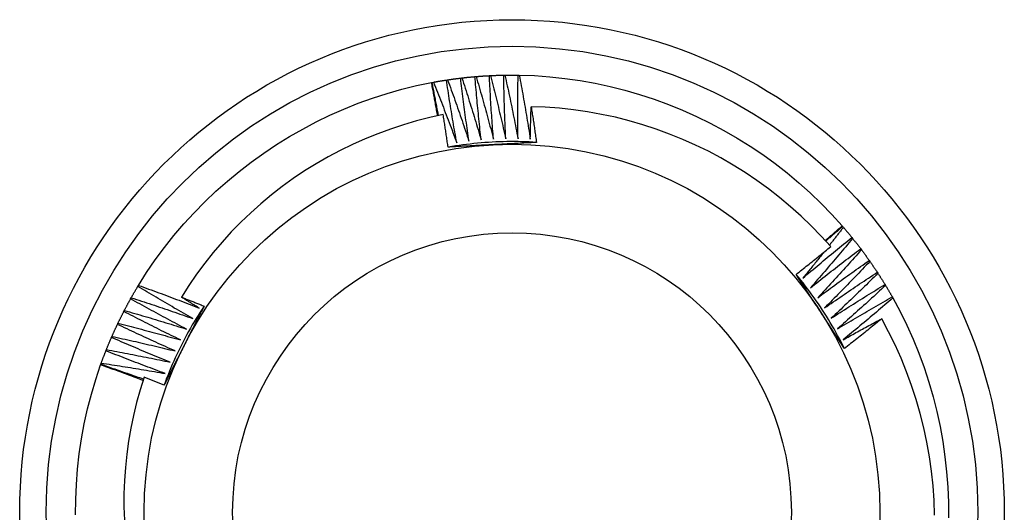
# Model space of a CAD drawing. Header units: inches. Extents: x 7.3 to 107, y 7.4 to 69.5.
# Tile 7 of 53: x 50.757 to 51.111, y 30.748 to 30.925. Entities that reach past the tile are written whole.
import ezdxf

# ---------------------------------------------------------------- set-up
doc = ezdxf.new("R2010")
doc.units = ezdxf.units.IN
doc.header["$LTSCALE"] = 6.835203
doc.header["$MEASUREMENT"] = 0
doc.layers.add('Visible Edges(ANSI)', color=7, linetype='Continuous', lineweight=25)
doc.layers.add('Visible Tangent Edges(ANSI)', color=7, linetype='Continuous', lineweight=25)

msp = doc.modelspace()

# ---------------------------------------------------------------- linework, layer by layer
at = {"layer": 'Visible Edges(ANSI)'}
for p, q in [((50.90531, 30.90229), (50.90556, 30.90234)), ((50.90556, 30.90234), (50.90597, 30.90242)), ((50.91066, 30.9032), (50.91107, 30.90326)), ((50.91578, 30.90389), (50.91619, 30.90394)), ((50.92092, 30.90442), (50.92134, 30.90445)), ((50.92608, 30.90477), (50.9265, 30.90479)), ((50.93124, 30.90495), (50.93166, 30.90496)), ((50.93641, 30.90496), (50.93683, 30.90496)), ((51.05286, 30.85081), (51.05303, 30.85062)), ((51.05303, 30.85062), (51.05331, 30.8503)), ((51.05635, 30.84665), (51.05661, 30.84633)), ((51.05953, 30.84258), (51.05978, 30.84225)), ((51.06258, 30.8384), (51.06282, 30.83806)), ((51.06549, 30.83413), (51.06571, 30.83378)), ((50.79978, 30.8291), (50.8, 30.82945)), ((51.06825, 30.82976), (51.06847, 30.82941)), ((50.79719, 30.82463), (50.79739, 30.82499)), ((51.07087, 30.82531), (51.07108, 30.82494)), ((50.79474, 30.82008), (50.79493, 30.82045)), ((50.79244, 30.81545), (50.79262, 30.81582)), ((50.79029, 30.81074), (50.79046, 30.81113)), ((50.7883, 30.80597), (50.78846, 30.80636)), ((50.78639, 30.80089), (50.78648, 30.80114)), ((50.78647, 30.80114), (50.78662, 30.80153))]:
    msp.add_line(p, q, dxfattribs=at)
at = {"layer": 'Visible Edges(ANSI)', "flags": 128}
for points in [[(50.8, 30.82945), (50.80294, 30.8341), (50.80604, 30.83863), (50.8093, 30.84304), (50.81272, 30.84734), (50.81629, 30.85151), (50.82, 30.85555), (50.82386, 30.85946), (50.82784, 30.86324), (50.83195, 30.86688), (50.83619, 30.87038), (50.84054, 30.87373), (50.84501, 30.87693), (50.84958, 30.87998), (50.85425, 30.88287), (50.85901, 30.8856), (50.86387, 30.88816), (50.86881, 30.89056), (50.87383, 30.89278), (50.87893, 30.89483), (50.88409, 30.8967), (50.88931, 30.89838), (50.89459, 30.89988), (50.89993, 30.90118), (50.90531, 30.90229)], [(50.90748, 30.89035), (50.90739, 30.89085), (50.90731, 30.89134), (50.90722, 30.89184), (50.90713, 30.89234), (50.90704, 30.89284), (50.90695, 30.89334), (50.90687, 30.89383), (50.90678, 30.89433), (50.90669, 30.89483), (50.9066, 30.89533), (50.90651, 30.89583), (50.90642, 30.89632), (50.90633, 30.89682), (50.90624, 30.89732), (50.90614, 30.89782), (50.90605, 30.89832), (50.90596, 30.89881), (50.90587, 30.89931), (50.90578, 30.89981), (50.90568, 30.90031), (50.90559, 30.9008), (50.9055, 30.9013), (50.9054, 30.9018), (50.90531, 30.90229)], [(50.90784, 30.89042), (50.90774, 30.89092), (50.90764, 30.89142), (50.90754, 30.89191), (50.90745, 30.89241), (50.90735, 30.8929), (50.90725, 30.8934), (50.90715, 30.8939), (50.90706, 30.89439), (50.90696, 30.89489), (50.90687, 30.89538), (50.90677, 30.89588), (50.90668, 30.89638), (50.90658, 30.89687), (50.90649, 30.89737), (50.90639, 30.89787), (50.9063, 30.89836), (50.9062, 30.89886), (50.90611, 30.89936), (50.90602, 30.89986), (50.90593, 30.90035), (50.90583, 30.90085), (50.90574, 30.90135), (50.90565, 30.90184), (50.90556, 30.90234)], [(50.90597, 30.90242), (50.90617, 30.90245), (50.90636, 30.90249), (50.90656, 30.90252), (50.90675, 30.90256), (50.90695, 30.90259), (50.90714, 30.90263), (50.90734, 30.90266), (50.90753, 30.90269), (50.90773, 30.90273), (50.90792, 30.90276), (50.90812, 30.90279), (50.90831, 30.90283), (50.90851, 30.90286), (50.9087, 30.90289), (50.9089, 30.90292), (50.90909, 30.90295), (50.90929, 30.90299), (50.90948, 30.90302), (50.90968, 30.90305), (50.90987, 30.90308), (50.91007, 30.90311), (50.91027, 30.90314), (50.91046, 30.90317), (50.91066, 30.9032)], [(50.90597, 30.90242), (50.90633, 30.90152), (50.9067, 30.90062), (50.90706, 30.89971), (50.90741, 30.89881), (50.90777, 30.89791), (50.90813, 30.897), (50.90849, 30.8961), (50.90884, 30.8952), (50.90919, 30.89429), (50.90955, 30.89339), (50.9099, 30.89248), (50.91025, 30.89158), (50.9106, 30.89067), (50.91095, 30.88976), (50.91129, 30.88885), (50.91164, 30.88795), (50.91198, 30.88704), (50.91233, 30.88613), (50.91267, 30.88522), (50.91301, 30.88431), (50.91335, 30.8834), (50.91369, 30.88249), (50.91403, 30.88158), (50.91437, 30.88066)], [(50.91437, 30.88066), (50.9142, 30.8816), (50.91403, 30.88254), (50.91386, 30.88347), (50.9137, 30.88441), (50.91354, 30.88535), (50.91337, 30.88629), (50.91321, 30.88722), (50.91305, 30.88816), (50.91289, 30.8891), (50.91274, 30.89004), (50.91258, 30.89098), (50.91243, 30.89192), (50.91227, 30.89286), (50.91212, 30.89379), (50.91197, 30.89473), (50.91182, 30.89567), (50.91167, 30.89661), (50.91152, 30.89755), (50.91137, 30.8985), (50.91123, 30.89944), (50.91108, 30.90038), (50.91094, 30.90132), (50.9108, 30.90226), (50.91066, 30.9032)], [(50.91107, 30.90326), (50.91127, 30.90329), (50.91146, 30.90332), (50.91166, 30.90335), (50.91185, 30.90338), (50.91205, 30.90341), (50.91225, 30.90343), (50.91244, 30.90346), (50.91264, 30.90349), (50.91283, 30.90352), (50.91303, 30.90354), (50.91323, 30.90357), (50.91342, 30.90359), (50.91362, 30.90362), (50.91381, 30.90365), (50.91401, 30.90367), (50.91421, 30.9037), (50.9144, 30.90372), (50.9146, 30.90375), (50.9148, 30.90377), (50.91499, 30.9038), (50.91519, 30.90382), (50.91539, 30.90384), (50.91558, 30.90387), (50.91578, 30.90389)], [(50.91107, 30.90326), (50.9114, 30.90235), (50.91173, 30.90144), (50.91207, 30.90053), (50.91239, 30.89961), (50.91272, 30.8987), (50.91305, 30.89778), (50.91338, 30.89687), (50.9137, 30.89595), (50.91402, 30.89504), (50.91435, 30.89412), (50.91467, 30.8932), (50.91499, 30.89229), (50.91531, 30.89137), (50.91563, 30.89045), (50.91594, 30.88953), (50.91626, 30.88861), (50.91657, 30.88769), (50.91689, 30.88677), (50.9172, 30.88585), (50.91751, 30.88493), (50.91782, 30.88401), (50.91813, 30.88309), (50.91844, 30.88217), (50.91874, 30.88125)], [(50.91874, 30.88125), (50.91861, 30.88219), (50.91847, 30.88313), (50.91834, 30.88407), (50.9182, 30.88501), (50.91807, 30.88595), (50.91794, 30.8869), (50.91781, 30.88784), (50.91768, 30.88878), (50.91755, 30.88973), (50.91743, 30.89067), (50.9173, 30.89161), (50.91718, 30.89256), (50.91705, 30.8935), (50.91693, 30.89444), (50.91681, 30.89539), (50.91669, 30.89633), (50.91657, 30.89728), (50.91646, 30.89822), (50.91634, 30.89917), (50.91623, 30.90011), (50.91611, 30.90106), (50.916, 30.902), (50.91589, 30.90295), (50.91578, 30.90389)], [(50.91619, 30.90394), (50.91639, 30.90396), (50.91659, 30.90399), (50.91678, 30.90401), (50.91698, 30.90403), (50.91718, 30.90405), (50.91738, 30.90407), (50.91757, 30.90409), (50.91777, 30.90411), (50.91797, 30.90414), (50.91816, 30.90416), (50.91836, 30.90418), (50.91856, 30.9042), (50.91875, 30.90421), (50.91895, 30.90423), (50.91915, 30.90425), (50.91934, 30.90427), (50.91954, 30.90429), (50.91974, 30.90431), (50.91994, 30.90433), (50.92013, 30.90434), (50.92033, 30.90436), (50.92053, 30.90438), (50.92072, 30.90439), (50.92092, 30.90441)], [(50.91619, 30.90394), (50.9165, 30.90302), (50.9168, 30.9021), (50.9171, 30.90117), (50.9174, 30.90025), (50.9177, 30.89932), (50.91799, 30.8984), (50.91829, 30.89747), (50.91858, 30.89655), (50.91888, 30.89562), (50.91917, 30.8947), (50.91946, 30.89377), (50.91975, 30.89284), (50.92004, 30.89191), (50.92033, 30.89099), (50.92061, 30.89006), (50.9209, 30.88913), (50.92118, 30.8882), (50.92147, 30.88727), (50.92175, 30.88634), (50.92203, 30.88541), (50.92231, 30.88448), (50.92259, 30.88355), (50.92286, 30.88261), (50.92314, 30.88168)], [(50.92314, 30.88168), (50.92303, 30.88263), (50.92293, 30.88357), (50.92282, 30.88452), (50.92272, 30.88547), (50.92262, 30.88641), (50.92252, 30.88736), (50.92242, 30.8883), (50.92232, 30.88925), (50.92223, 30.8902), (50.92213, 30.89114), (50.92204, 30.89209), (50.92194, 30.89304), (50.92185, 30.89399), (50.92176, 30.89493), (50.92167, 30.89588), (50.92158, 30.89683), (50.9215, 30.89778), (50.92141, 30.89872), (50.92133, 30.89967), (50.92124, 30.90062), (50.92116, 30.90157), (50.92108, 30.90252), (50.921, 30.90347), (50.92092, 30.90442)], [(50.92134, 30.90445), (50.92154, 30.90447), (50.92173, 30.90448), (50.92193, 30.9045), (50.92213, 30.90451), (50.92233, 30.90453), (50.92252, 30.90454), (50.92272, 30.90456), (50.92292, 30.90457), (50.92311, 30.90459), (50.92331, 30.9046), (50.92351, 30.90461), (50.92371, 30.90463), (50.9239, 30.90464), (50.9241, 30.90465), (50.9243, 30.90466), (50.9245, 30.90468), (50.92469, 30.90469), (50.92489, 30.9047), (50.92509, 30.90471), (50.92529, 30.90472), (50.92549, 30.90473), (50.92568, 30.90474), (50.92588, 30.90475), (50.92608, 30.90476)], [(50.92134, 30.90445), (50.92161, 30.90352), (50.92188, 30.90259), (50.92215, 30.90165), (50.92242, 30.90072), (50.92269, 30.89979), (50.92295, 30.89885), (50.92322, 30.89792), (50.92348, 30.89698), (50.92375, 30.89605), (50.92401, 30.89511), (50.92427, 30.89418), (50.92453, 30.89324), (50.92478, 30.8923), (50.92504, 30.89137), (50.9253, 30.89043), (50.92555, 30.88949), (50.92581, 30.88855), (50.92606, 30.88761), (50.92631, 30.88667), (50.92656, 30.88574), (50.92681, 30.8848), (50.92706, 30.88386), (50.9273, 30.88292), (50.92755, 30.88197)], [(50.92755, 30.88197), (50.92747, 30.88292), (50.9274, 30.88387), (50.92733, 30.88482), (50.92725, 30.88577), (50.92718, 30.88672), (50.92712, 30.88767), (50.92705, 30.88862), (50.92698, 30.88957), (50.92692, 30.89051), (50.92685, 30.89146), (50.92679, 30.89241), (50.92673, 30.89336), (50.92667, 30.89431), (50.92661, 30.89526), (50.92655, 30.89621), (50.92649, 30.89716), (50.92644, 30.89811), (50.92638, 30.89906), (50.92633, 30.90001), (50.92628, 30.90097), (50.92622, 30.90192), (50.92617, 30.90287), (50.92613, 30.90382), (50.92608, 30.90477)], [(50.9265, 30.90479), (50.92669, 30.9048), (50.92689, 30.90481), (50.92709, 30.90482), (50.92729, 30.90483), (50.92749, 30.90483), (50.92768, 30.90484), (50.92788, 30.90485), (50.92808, 30.90486), (50.92828, 30.90487), (50.92847, 30.90487), (50.92867, 30.90488), (50.92887, 30.90489), (50.92907, 30.90489), (50.92927, 30.9049), (50.92946, 30.90491), (50.92966, 30.90491), (50.92986, 30.90492), (50.93006, 30.90492), (50.93025, 30.90493), (50.93045, 30.90493), (50.93065, 30.90494), (50.93085, 30.90494), (50.93105, 30.90494), (50.93124, 30.90495)], [(50.9265, 30.90479), (50.92674, 30.90385), (50.92698, 30.90291), (50.92722, 30.90197), (50.92745, 30.90102), (50.92769, 30.90008), (50.92793, 30.89914), (50.92816, 30.8982), (50.92839, 30.89725), (50.92863, 30.89631), (50.92886, 30.89537), (50.92909, 30.89442), (50.92931, 30.89348), (50.92954, 30.89253), (50.92977, 30.89159), (50.92999, 30.89064), (50.93022, 30.8897), (50.93044, 30.88875), (50.93066, 30.88781), (50.93088, 30.88686), (50.9311, 30.88591), (50.93132, 30.88497), (50.93153, 30.88402), (50.93175, 30.88307), (50.93196, 30.88212)], [(50.93196, 30.88212), (50.93192, 30.88307), (50.93188, 30.88402), (50.93183, 30.88497), (50.93179, 30.88592), (50.93176, 30.88687), (50.93172, 30.88783), (50.93168, 30.88878), (50.93165, 30.88973), (50.93161, 30.89068), (50.93158, 30.89163), (50.93155, 30.89258), (50.93152, 30.89353), (50.93149, 30.89448), (50.93146, 30.89543), (50.93143, 30.89639), (50.93141, 30.89734), (50.93138, 30.89829), (50.93136, 30.89924), (50.93134, 30.90019), (50.93132, 30.90114), (50.9313, 30.9021), (50.93128, 30.90305), (50.93126, 30.904), (50.93124, 30.90495)], [(50.93166, 30.90496), (50.93186, 30.90496), (50.93206, 30.90496), (50.93226, 30.90497), (50.93245, 30.90497), (50.93265, 30.90497), (50.93285, 30.90497), (50.93305, 30.90497), (50.93325, 30.90498), (50.93344, 30.90498), (50.93364, 30.90498), (50.93384, 30.90498), (50.93404, 30.90498), (50.93424, 30.90498), (50.93443, 30.90498), (50.93463, 30.90498), (50.93483, 30.90498), (50.93503, 30.90498), (50.93523, 30.90497), (50.93542, 30.90497), (50.93562, 30.90497), (50.93582, 30.90497), (50.93602, 30.90497), (50.93621, 30.90496), (50.93641, 30.90496)], [(50.93166, 30.90496), (50.93187, 30.90401), (50.93208, 30.90306), (50.93229, 30.90211), (50.9325, 30.90116), (50.9327, 30.90021), (50.93291, 30.89927), (50.93311, 30.89832), (50.93331, 30.89737), (50.93351, 30.89641), (50.93371, 30.89546), (50.93391, 30.89451), (50.93411, 30.89356), (50.9343, 30.89261), (50.9345, 30.89166), (50.93469, 30.89071), (50.93488, 30.88975), (50.93507, 30.8888), (50.93526, 30.88785), (50.93545, 30.88689), (50.93564, 30.88594), (50.93583, 30.88499), (50.93601, 30.88403), (50.9362, 30.88308), (50.93638, 30.88212)], [(50.93638, 30.88212), (50.93637, 30.88307), (50.93636, 30.88403), (50.93635, 30.88498), (50.93634, 30.88593), (50.93633, 30.88688), (50.93632, 30.88783), (50.93632, 30.88878), (50.93631, 30.88973), (50.93631, 30.89069), (50.93631, 30.89164), (50.93631, 30.89259), (50.93631, 30.89354), (50.93631, 30.89449), (50.93631, 30.89545), (50.93632, 30.8964), (50.93632, 30.89735), (50.93633, 30.8983), (50.93634, 30.89925), (50.93635, 30.9002), (50.93636, 30.90116), (50.93637, 30.90211), (50.93638, 30.90306), (50.9364, 30.90401), (50.93641, 30.90496)], [(50.93683, 30.90496), (50.94232, 30.90477), (50.9478, 30.90437), (50.95326, 30.90378), (50.95869, 30.903), (50.96409, 30.90202), (50.96946, 30.90086), (50.97478, 30.89951), (50.98005, 30.89798), (50.98527, 30.89626), (50.99043, 30.89437), (50.99552, 30.89231), (51.00053, 30.89007), (51.00547, 30.88766), (51.01032, 30.88509), (51.01509, 30.88235), (51.01975, 30.87945), (51.02431, 30.8764), (51.02877, 30.87318), (51.03311, 30.86982), (51.03732, 30.86631), (51.04141, 30.86265), (51.04537, 30.85884), (51.04919, 30.8549), (51.05287, 30.85081)], [(50.93683, 30.90496), (50.93701, 30.904), (50.93719, 30.90305), (50.93736, 30.90209), (50.93754, 30.90114), (50.93771, 30.90018), (50.93789, 30.89923), (50.93806, 30.89827), (50.93823, 30.89731), (50.9384, 30.89636), (50.93857, 30.8954), (50.93873, 30.89444), (50.9389, 30.89349), (50.93906, 30.89253), (50.93923, 30.89157), (50.93939, 30.89061), (50.93955, 30.88965), (50.93971, 30.8887), (50.93987, 30.88774), (50.94003, 30.88678), (50.94018, 30.88582), (50.94034, 30.88486), (50.94049, 30.8839), (50.94064, 30.88294), (50.94079, 30.88198)], [(50.94079, 30.88198), (50.9408, 30.88246), (50.94081, 30.88295), (50.94082, 30.88343), (50.94083, 30.88392), (50.94084, 30.8844), (50.94086, 30.88488), (50.94087, 30.88537), (50.94088, 30.88585), (50.94089, 30.88633), (50.9409, 30.88682), (50.94092, 30.8873), (50.94093, 30.88779), (50.94094, 30.88827), (50.94095, 30.88875), (50.94097, 30.88924), (50.94098, 30.88972), (50.941, 30.89021), (50.94101, 30.89069), (50.94103, 30.89117), (50.94104, 30.89166), (50.94106, 30.89214), (50.94107, 30.89263), (50.94109, 30.89311), (50.94111, 30.89359)], [(51.04875, 30.84338), (51.04533, 30.84715), (51.04178, 30.85079), (51.03811, 30.85431), (51.03431, 30.85771), (51.0304, 30.86098), (51.02637, 30.86411), (51.02223, 30.86711), (51.018, 30.86996), (51.01367, 30.87265), (51.00926, 30.8752), (51.00477, 30.87759), (51.0002, 30.87982), (50.99556, 30.88189), (50.99084, 30.8838), (50.98606, 30.88555), (50.98122, 30.88714), (50.97632, 30.88855), (50.97136, 30.8898), (50.96637, 30.89087), (50.96136, 30.89177), (50.95632, 30.89249), (50.95126, 30.89303), (50.94619, 30.8934), (50.94111, 30.89359)], [(50.94111, 30.89359), (50.94119, 30.89306), (50.94127, 30.89253), (50.94136, 30.892), (50.94144, 30.89146), (50.94152, 30.89093), (50.94161, 30.8904), (50.94169, 30.88986), (50.94177, 30.88933), (50.94185, 30.8888), (50.94193, 30.88827), (50.94201, 30.88773), (50.94209, 30.8872), (50.94217, 30.88667), (50.94225, 30.88613), (50.94233, 30.8856), (50.94241, 30.88507), (50.94248, 30.88453), (50.94256, 30.884), (50.94264, 30.88346), (50.94272, 30.88293), (50.94279, 30.8824), (50.94287, 30.88186), (50.94294, 30.88133), (50.94302, 30.88079)], [(50.9095, 30.89077), (50.9047, 30.88972), (50.89994, 30.8885), (50.89523, 30.88713), (50.89056, 30.8856), (50.88596, 30.88391), (50.88141, 30.88206), (50.87692, 30.88006), (50.87251, 30.87791), (50.86816, 30.8756), (50.86389, 30.87314), (50.85971, 30.87054), (50.85562, 30.8678), (50.85164, 30.86493), (50.84776, 30.86192), (50.84399, 30.85878), (50.84033, 30.85552), (50.83678, 30.85213), (50.83335, 30.84862), (50.83004, 30.84499), (50.82685, 30.84124), (50.82379, 30.83739), (50.82087, 30.83342), (50.81809, 30.82936), (50.81545, 30.82522)], [(50.91126, 30.87909), (50.91119, 30.87958), (50.91112, 30.88007), (50.91105, 30.88055), (50.91098, 30.88104), (50.91091, 30.88153), (50.91084, 30.88201), (50.91077, 30.8825), (50.9107, 30.88299), (50.91062, 30.88347), (50.91055, 30.88396), (50.91048, 30.88445), (50.9104, 30.88493), (50.91033, 30.88542), (50.91026, 30.88591), (50.91018, 30.88639), (50.91011, 30.88688), (50.91003, 30.88737), (50.90996, 30.88785), (50.90988, 30.88834), (50.90981, 30.88882), (50.90973, 30.88931), (50.90966, 30.8898), (50.90958, 30.89028), (50.9095, 30.89077)], [(50.94302, 30.88079), (50.94169, 30.88087), (50.94037, 30.88094), (50.93904, 30.88099), (50.93771, 30.88104), (50.93638, 30.88106), (50.93506, 30.88108), (50.93373, 30.88108), (50.9324, 30.88106), (50.93107, 30.88104), (50.92974, 30.881), (50.92842, 30.88095), (50.92709, 30.88088), (50.92576, 30.8808), (50.92444, 30.88071), (50.92311, 30.88061), (50.92179, 30.88049), (50.92047, 30.88036), (50.91915, 30.88021), (50.91783, 30.88006), (50.91651, 30.87989), (50.9152, 30.8797), (50.91388, 30.87951), (50.91257, 30.8793), (50.91126, 30.87908)], [(50.94302, 30.88079), (50.94236, 30.88076), (50.94171, 30.88072), (50.94105, 30.88069), (50.94039, 30.88065), (50.93974, 30.88062), (50.93908, 30.88058), (50.93842, 30.88054), (50.93777, 30.88051), (50.93711, 30.88047), (50.93645, 30.88044), (50.93579, 30.8804), (50.93514, 30.88037), (50.93448, 30.88033), (50.93382, 30.8803), (50.93316, 30.88026), (50.9325, 30.88023), (50.93184, 30.88019), (50.93118, 30.88016), (50.93053, 30.88012), (50.92987, 30.88009), (50.92921, 30.88005), (50.92855, 30.88002), (50.92788, 30.87998), (50.92722, 30.87995)], [(50.92722, 30.87995), (50.92656, 30.87991), (50.92589, 30.87988), (50.92522, 30.87984), (50.92455, 30.87981), (50.92389, 30.87977), (50.92322, 30.87974), (50.92256, 30.8797), (50.92189, 30.87966), (50.92122, 30.87963), (50.92056, 30.87959), (50.91989, 30.87956), (50.91923, 30.87952), (50.91856, 30.87949), (50.9179, 30.87945), (50.91723, 30.87942), (50.91657, 30.87938), (50.91591, 30.87934), (50.91524, 30.87931), (50.91458, 30.87927), (50.91392, 30.87924), (50.91325, 30.8792), (50.91259, 30.87916), (50.91192, 30.87913), (50.91126, 30.87909)], [(51.04679, 30.84557), (51.04704, 30.84579), (51.0473, 30.84601), (51.04755, 30.84623), (51.04781, 30.84644), (51.04806, 30.84666), (51.04831, 30.84688), (51.04857, 30.8471), (51.04882, 30.84731), (51.04907, 30.84753), (51.04933, 30.84775), (51.04958, 30.84797), (51.04983, 30.84819), (51.05009, 30.8484), (51.05034, 30.84862), (51.05059, 30.84884), (51.05085, 30.84906), (51.0511, 30.84928), (51.05135, 30.8495), (51.0516, 30.84972), (51.05186, 30.84994), (51.05211, 30.85016), (51.05236, 30.85038), (51.05261, 30.8506), (51.05287, 30.85081)], [(51.04698, 30.84536), (51.04723, 30.84558), (51.04748, 30.8458), (51.04774, 30.84602), (51.04799, 30.84624), (51.04824, 30.84646), (51.04849, 30.84668), (51.04874, 30.8469), (51.04899, 30.84712), (51.04925, 30.84734), (51.0495, 30.84756), (51.04975, 30.84778), (51.05, 30.848), (51.05025, 30.84822), (51.05051, 30.84844), (51.05076, 30.84866), (51.05101, 30.84887), (51.05126, 30.84909), (51.05152, 30.84931), (51.05177, 30.84953), (51.05202, 30.84975), (51.05227, 30.84997), (51.05253, 30.85018), (51.05278, 30.8504), (51.05303, 30.85062)], [(51.05331, 30.8503), (51.0531, 30.85004), (51.05289, 30.84977), (51.05268, 30.8495), (51.05248, 30.84923), (51.05227, 30.84897), (51.05206, 30.8487), (51.05185, 30.84843), (51.05165, 30.84816), (51.05144, 30.8479), (51.05123, 30.84763), (51.05102, 30.84736), (51.05081, 30.8471), (51.0506, 30.84683), (51.05039, 30.84656), (51.05019, 30.8463), (51.04998, 30.84603), (51.04977, 30.84576), (51.04956, 30.8455), (51.04935, 30.84523), (51.04914, 30.84496), (51.04893, 30.8447), (51.04872, 30.84443), (51.04851, 30.84417), (51.0483, 30.8439)], [(51.05331, 30.8503), (51.05344, 30.85015), (51.05356, 30.85), (51.05369, 30.84985), (51.05382, 30.8497), (51.05395, 30.84955), (51.05408, 30.8494), (51.0542, 30.84925), (51.05433, 30.8491), (51.05446, 30.84895), (51.05459, 30.84879), (51.05471, 30.84864), (51.05484, 30.84849), (51.05497, 30.84834), (51.05509, 30.84819), (51.05522, 30.84803), (51.05535, 30.84788), (51.05547, 30.84773), (51.0556, 30.84757), (51.05572, 30.84742), (51.05585, 30.84727), (51.05597, 30.84711), (51.0561, 30.84696), (51.05622, 30.84681), (51.05635, 30.84665)], [(51.03876, 30.83208), (51.03949, 30.83269), (51.04021, 30.83331), (51.04094, 30.83393), (51.04166, 30.83454), (51.04239, 30.83516), (51.04312, 30.83577), (51.04385, 30.83638), (51.04457, 30.83699), (51.0453, 30.8376), (51.04604, 30.83821), (51.04677, 30.83882), (51.0475, 30.83943), (51.04823, 30.84004), (51.04897, 30.84064), (51.0497, 30.84125), (51.05044, 30.84185), (51.05117, 30.84246), (51.05191, 30.84306), (51.05265, 30.84366), (51.05339, 30.84426), (51.05413, 30.84486), (51.05487, 30.84546), (51.05561, 30.84606), (51.05635, 30.84665)], [(51.05661, 30.84633), (51.05599, 30.84558), (51.05537, 30.84483), (51.05475, 30.84409), (51.05413, 30.84334), (51.0535, 30.8426), (51.05288, 30.84185), (51.05225, 30.84111), (51.05163, 30.84037), (51.051, 30.83963), (51.05037, 30.83888), (51.04974, 30.83814), (51.04911, 30.8374), (51.04848, 30.83667), (51.04785, 30.83593), (51.04722, 30.83519), (51.04658, 30.83445), (51.04595, 30.83372), (51.04531, 30.83298), (51.04467, 30.83225), (51.04404, 30.83152), (51.0434, 30.83078), (51.04276, 30.83005), (51.04212, 30.82932), (51.04148, 30.82859)], [(51.05661, 30.84633), (51.05673, 30.84617), (51.05686, 30.84602), (51.05698, 30.84586), (51.05711, 30.84571), (51.05723, 30.84555), (51.05735, 30.8454), (51.05747, 30.84524), (51.0576, 30.84509), (51.05772, 30.84493), (51.05784, 30.84478), (51.05796, 30.84462), (51.05808, 30.84447), (51.05821, 30.84431), (51.05833, 30.84415), (51.05845, 30.844), (51.05857, 30.84384), (51.05869, 30.84368), (51.05881, 30.84353), (51.05893, 30.84337), (51.05905, 30.84321), (51.05917, 30.84305), (51.05929, 30.8429), (51.05941, 30.84274), (51.05953, 30.84258)], [(51.03631, 30.8334), (51.03683, 30.83381), (51.03736, 30.83423), (51.03788, 30.83464), (51.0384, 30.83505), (51.03892, 30.83546), (51.03944, 30.83587), (51.03996, 30.83629), (51.04048, 30.8367), (51.041, 30.83712), (51.04152, 30.83753), (51.04204, 30.83795), (51.04256, 30.83836), (51.04308, 30.83878), (51.0436, 30.83919), (51.04411, 30.83961), (51.04463, 30.84003), (51.04515, 30.84045), (51.04566, 30.84086), (51.04618, 30.84128), (51.0467, 30.8417), (51.04721, 30.84212), (51.04773, 30.84254), (51.04824, 30.84296), (51.04875, 30.84338)], [(51.04148, 30.82859), (51.04222, 30.82918), (51.04296, 30.82978), (51.04371, 30.83037), (51.04446, 30.83096), (51.0452, 30.83155), (51.04595, 30.83214), (51.0467, 30.83273), (51.04745, 30.83331), (51.0482, 30.8339), (51.04895, 30.83449), (51.0497, 30.83507), (51.05045, 30.83565), (51.0512, 30.83624), (51.05196, 30.83682), (51.05271, 30.8374), (51.05346, 30.83798), (51.05422, 30.83856), (51.05498, 30.83913), (51.05573, 30.83971), (51.05649, 30.84029), (51.05725, 30.84086), (51.05801, 30.84144), (51.05877, 30.84201), (51.05953, 30.84258)], [(51.05978, 30.84225), (51.05914, 30.84152), (51.05849, 30.84079), (51.05785, 30.84007), (51.0572, 30.83934), (51.05655, 30.83862), (51.05591, 30.8379), (51.05526, 30.83717), (51.05461, 30.83645), (51.05395, 30.83573), (51.0533, 30.83501), (51.05265, 30.83429), (51.05199, 30.83357), (51.05134, 30.83286), (51.05068, 30.83214), (51.05003, 30.83142), (51.04937, 30.83071), (51.04871, 30.82999), (51.04805, 30.82928), (51.04739, 30.82857), (51.04673, 30.82786), (51.04607, 30.82715), (51.0454, 30.82643), (51.04474, 30.82573), (51.04407, 30.82502)], [(51.05978, 30.84225), (51.0599, 30.84209), (51.06002, 30.84193), (51.06014, 30.84177), (51.06026, 30.84161), (51.06037, 30.84145), (51.06049, 30.84129), (51.06061, 30.84113), (51.06073, 30.84098), (51.06084, 30.84082), (51.06096, 30.84066), (51.06108, 30.8405), (51.06119, 30.84034), (51.06131, 30.84018), (51.06143, 30.84002), (51.06154, 30.83986), (51.06166, 30.83969), (51.06177, 30.83953), (51.06189, 30.83937), (51.062, 30.83921), (51.06212, 30.83905), (51.06223, 30.83889), (51.06235, 30.83873), (51.06246, 30.83857), (51.06257, 30.8384)], [(51.0463, 30.84138), (51.04599, 30.84099), (51.04568, 30.8406), (51.04537, 30.84021), (51.04505, 30.83982), (51.04474, 30.83943), (51.04443, 30.83904), (51.04412, 30.83866), (51.0438, 30.83827), (51.04349, 30.83788), (51.04318, 30.83749), (51.04286, 30.8371), (51.04255, 30.83671), (51.04224, 30.83633), (51.04192, 30.83594), (51.04161, 30.83555), (51.04129, 30.83517), (51.04098, 30.83478), (51.04066, 30.83439), (51.04035, 30.83401), (51.04003, 30.83362), (51.03971, 30.83323), (51.0394, 30.83285), (51.03908, 30.83246), (51.03876, 30.83208)], [(51.04407, 30.82502), (51.04484, 30.82559), (51.0456, 30.82615), (51.04636, 30.82672), (51.04713, 30.82729), (51.04789, 30.82785), (51.04866, 30.82842), (51.04943, 30.82898), (51.05019, 30.82954), (51.05096, 30.8301), (51.05173, 30.83066), (51.0525, 30.83122), (51.05327, 30.83178), (51.05404, 30.83234), (51.05482, 30.83289), (51.05559, 30.83345), (51.05636, 30.834), (51.05714, 30.83456), (51.05791, 30.83511), (51.05869, 30.83566), (51.05946, 30.83621), (51.06024, 30.83676), (51.06102, 30.83731), (51.0618, 30.83786), (51.06258, 30.8384)], [(51.06282, 30.83806), (51.06215, 30.83736), (51.06148, 30.83665), (51.06081, 30.83595), (51.06014, 30.83525), (51.05947, 30.83454), (51.0588, 30.83384), (51.05813, 30.83314), (51.05745, 30.83244), (51.05678, 30.83174), (51.0561, 30.83105), (51.05543, 30.83035), (51.05475, 30.82965), (51.05407, 30.82896), (51.05339, 30.82826), (51.05271, 30.82757), (51.05203, 30.82687), (51.05135, 30.82618), (51.05067, 30.82549), (51.04998, 30.8248), (51.0493, 30.82411), (51.04861, 30.82342), (51.04793, 30.82273), (51.04724, 30.82205), (51.04655, 30.82136)], [(51.06282, 30.83806), (51.06293, 30.8379), (51.06304, 30.83774), (51.06316, 30.83758), (51.06327, 30.83741), (51.06338, 30.83725), (51.0635, 30.83709), (51.06361, 30.83692), (51.06372, 30.83676), (51.06383, 30.8366), (51.06394, 30.83643), (51.06405, 30.83627), (51.06417, 30.83611), (51.06428, 30.83594), (51.06439, 30.83578), (51.0645, 30.83561), (51.06461, 30.83545), (51.06472, 30.83529), (51.06483, 30.83512), (51.06494, 30.83496), (51.06505, 30.83479), (51.06516, 30.83463), (51.06526, 30.83446), (51.06537, 30.8343), (51.06548, 30.83413)], [(51.05366, 30.80675), (51.05307, 30.80794), (51.05247, 30.80912), (51.05185, 30.8103), (51.05122, 30.81147), (51.05058, 30.81263), (51.04993, 30.81379), (51.04926, 30.81494), (51.04859, 30.81608), (51.0479, 30.81722), (51.0472, 30.81835), (51.04649, 30.81948), (51.04577, 30.82059), (51.04504, 30.8217), (51.0443, 30.8228), (51.04355, 30.8239), (51.04278, 30.82498), (51.04201, 30.82606), (51.04122, 30.82714), (51.04043, 30.8282), (51.03962, 30.82925), (51.03881, 30.8303), (51.03798, 30.83134), (51.03714, 30.83237), (51.0363, 30.8334)], [(51.04503, 30.82001), (51.04467, 30.82057), (51.0443, 30.82113), (51.04394, 30.82169), (51.04358, 30.82225), (51.04321, 30.82281), (51.04285, 30.82337), (51.04248, 30.82393), (51.04212, 30.82449), (51.04176, 30.82504), (51.04139, 30.8256), (51.04103, 30.82616), (51.04067, 30.82672), (51.0403, 30.82728), (51.03994, 30.82784), (51.03958, 30.82839), (51.03922, 30.82895), (51.03885, 30.82951), (51.03849, 30.83006), (51.03813, 30.83062), (51.03776, 30.83118), (51.0374, 30.83173), (51.03704, 30.83229), (51.03667, 30.83285), (51.03631, 30.8334)], [(51.04655, 30.82136), (51.04733, 30.8219), (51.04811, 30.82244), (51.04889, 30.82299), (51.04968, 30.82353), (51.05046, 30.82407), (51.05125, 30.82461), (51.05203, 30.82514), (51.05282, 30.82568), (51.0536, 30.82622), (51.05439, 30.82675), (51.05518, 30.82728), (51.05597, 30.82782), (51.05676, 30.82835), (51.05755, 30.82888), (51.05834, 30.82941), (51.05913, 30.82994), (51.05992, 30.83046), (51.06071, 30.83099), (51.06151, 30.83152), (51.0623, 30.83204), (51.0631, 30.83257), (51.06389, 30.83309), (51.06469, 30.83361), (51.06549, 30.83413)], [(51.06571, 30.83378), (51.06502, 30.8331), (51.06433, 30.83242), (51.06364, 30.83174), (51.06295, 30.83105), (51.06225, 30.83037), (51.06156, 30.8297), (51.06086, 30.82902), (51.06017, 30.82834), (51.05947, 30.82766), (51.05877, 30.82699), (51.05807, 30.82631), (51.05737, 30.82564), (51.05667, 30.82497), (51.05597, 30.8243), (51.05527, 30.82362), (51.05456, 30.82295), (51.05386, 30.82228), (51.05315, 30.82162), (51.05245, 30.82095), (51.05174, 30.82028), (51.05103, 30.81962), (51.05032, 30.81895), (51.04962, 30.81829), (51.0489, 30.81762)], [(51.06571, 30.83378), (51.06582, 30.83362), (51.06593, 30.83345), (51.06604, 30.83328), (51.06615, 30.83312), (51.06625, 30.83295), (51.06636, 30.83278), (51.06647, 30.83262), (51.06657, 30.83245), (51.06668, 30.83228), (51.06679, 30.83212), (51.06689, 30.83195), (51.067, 30.83178), (51.0671, 30.83161), (51.06721, 30.83145), (51.06731, 30.83128), (51.06742, 30.83111), (51.06752, 30.83094), (51.06763, 30.83078), (51.06773, 30.83061), (51.06783, 30.83044), (51.06794, 30.83027), (51.06804, 30.8301), (51.06814, 30.82993), (51.06825, 30.82976)], [(50.79739, 30.82499), (50.79749, 30.82516), (50.79758, 30.82534), (50.79768, 30.82551), (50.79778, 30.82568), (50.79788, 30.82585), (50.79798, 30.82603), (50.79808, 30.8262), (50.79817, 30.82637), (50.79827, 30.82654), (50.79837, 30.82671), (50.79847, 30.82688), (50.79857, 30.82705), (50.79867, 30.82722), (50.79877, 30.82739), (50.79887, 30.82757), (50.79897, 30.82774), (50.79907, 30.82791), (50.79917, 30.82808), (50.79928, 30.82825), (50.79938, 30.82842), (50.79948, 30.82859), (50.79958, 30.82876), (50.79968, 30.82892), (50.79979, 30.82909)], [(50.81948, 30.81754), (50.81866, 30.81801), (50.81783, 30.81848), (50.817, 30.81895), (50.81618, 30.81942), (50.81535, 30.8199), (50.81453, 30.82037), (50.8137, 30.82085), (50.81288, 30.82132), (50.81206, 30.8218), (50.81123, 30.82228), (50.81041, 30.82276), (50.80959, 30.82324), (50.80877, 30.82372), (50.80795, 30.82421), (50.80713, 30.82469), (50.80631, 30.82518), (50.80549, 30.82566), (50.80468, 30.82615), (50.80386, 30.82664), (50.80304, 30.82713), (50.80223, 30.82762), (50.80141, 30.82811), (50.8006, 30.8286), (50.79978, 30.8291)], [(50.8, 30.82945), (50.80091, 30.82913), (50.80183, 30.8288), (50.80274, 30.82847), (50.80365, 30.82814), (50.80457, 30.82781), (50.80548, 30.82747), (50.80639, 30.82714), (50.8073, 30.8268), (50.80821, 30.82647), (50.80913, 30.82613), (50.81004, 30.82579), (50.81095, 30.82545), (50.81186, 30.82511), (50.81276, 30.82477), (50.81367, 30.82442), (50.81458, 30.82408), (50.81549, 30.82373), (50.8164, 30.82338), (50.81731, 30.82304), (50.81821, 30.82269), (50.81912, 30.82234), (50.82002, 30.82198), (50.82093, 30.82163), (50.82184, 30.82128)], [(51.0489, 30.81762), (51.0497, 30.81814), (51.0505, 30.81866), (51.0513, 30.81917), (51.0521, 30.81969), (51.0529, 30.8202), (51.05371, 30.82071), (51.05451, 30.82122), (51.05531, 30.82173), (51.05611, 30.82224), (51.05692, 30.82275), (51.05772, 30.82326), (51.05853, 30.82377), (51.05934, 30.82427), (51.06014, 30.82478), (51.06095, 30.82528), (51.06176, 30.82578), (51.06257, 30.82628), (51.06338, 30.82678), (51.06419, 30.82728), (51.065, 30.82778), (51.06581, 30.82828), (51.06662, 30.82877), (51.06744, 30.82927), (51.06825, 30.82976)], [(51.06847, 30.82941), (51.06776, 30.82875), (51.06704, 30.82809), (51.06633, 30.82743), (51.06561, 30.82677), (51.0649, 30.82612), (51.06418, 30.82546), (51.06346, 30.82481), (51.06274, 30.82415), (51.06203, 30.8235), (51.06131, 30.82285), (51.06058, 30.8222), (51.05986, 30.82155), (51.05914, 30.8209), (51.05842, 30.82025), (51.05769, 30.8196), (51.05697, 30.81895), (51.05624, 30.81831), (51.05551, 30.81766), (51.05479, 30.81702), (51.05406, 30.81637), (51.05333, 30.81573), (51.0526, 30.81509), (51.05187, 30.81445), (51.05114, 30.81381)], [(51.06847, 30.82941), (51.06857, 30.82924), (51.06867, 30.82907), (51.06877, 30.8289), (51.06888, 30.82873), (51.06898, 30.82856), (51.06908, 30.82839), (51.06918, 30.82822), (51.06928, 30.82805), (51.06938, 30.82788), (51.06948, 30.82771), (51.06958, 30.82754), (51.06968, 30.82737), (51.06978, 30.8272), (51.06988, 30.82702), (51.06998, 30.82685), (51.07008, 30.82668), (51.07018, 30.82651), (51.07028, 30.82634), (51.07038, 30.82617), (51.07048, 30.826), (51.07057, 30.82582), (51.07067, 30.82565), (51.07077, 30.82548), (51.07087, 30.82531)], [(50.79493, 30.82045), (50.79502, 30.82062), (50.79511, 30.8208), (50.7952, 30.82097), (50.7953, 30.82115), (50.79539, 30.82132), (50.79548, 30.8215), (50.79557, 30.82167), (50.79567, 30.82185), (50.79576, 30.82202), (50.79585, 30.8222), (50.79595, 30.82237), (50.79604, 30.82255), (50.79614, 30.82272), (50.79623, 30.82289), (50.79633, 30.82307), (50.79642, 30.82324), (50.79652, 30.82341), (50.79661, 30.82359), (50.79671, 30.82376), (50.7968, 30.82393), (50.7969, 30.82411), (50.79699, 30.82428), (50.79709, 30.82445), (50.79719, 30.82463)], [(50.81726, 30.81372), (50.81641, 30.81417), (50.81557, 30.81461), (50.81473, 30.81505), (50.81389, 30.8155), (50.81305, 30.81594), (50.81221, 30.81639), (50.81137, 30.81684), (50.81053, 30.81729), (50.80969, 30.81774), (50.80885, 30.81819), (50.80802, 30.81865), (50.80718, 30.8191), (50.80634, 30.81955), (50.80551, 30.82001), (50.80467, 30.82047), (50.80384, 30.82092), (50.80301, 30.82138), (50.80217, 30.82184), (50.80134, 30.82231), (50.80051, 30.82277), (50.79968, 30.82323), (50.79885, 30.8237), (50.79802, 30.82416), (50.79719, 30.82463)], [(50.79739, 30.82499), (50.79831, 30.8247), (50.79924, 30.8244), (50.80016, 30.8241), (50.80109, 30.8238), (50.80201, 30.8235), (50.80293, 30.82319), (50.80385, 30.82289), (50.80478, 30.82258), (50.8057, 30.82228), (50.80662, 30.82197), (50.80754, 30.82166), (50.80846, 30.82135), (50.80938, 30.82104), (50.8103, 30.82073), (50.81122, 30.82041), (50.81214, 30.8201), (50.81306, 30.81978), (50.81398, 30.81947), (50.8149, 30.81915), (50.81582, 30.81883), (50.81673, 30.81851), (50.81765, 30.81819), (50.81857, 30.81786), (50.81948, 30.81754)], [(50.81545, 30.82522), (50.81579, 30.82509), (50.81613, 30.82495), (50.81647, 30.82482), (50.81681, 30.82469), (50.81715, 30.82455), (50.81749, 30.82442), (50.81783, 30.82429), (50.81816, 30.82415), (50.8185, 30.82402), (50.81884, 30.82389), (50.81918, 30.82375), (50.81952, 30.82362), (50.81986, 30.82348), (50.82019, 30.82335), (50.82053, 30.82321), (50.82087, 30.82308), (50.82121, 30.82294), (50.82155, 30.82281), (50.82189, 30.82267), (50.82222, 30.82254), (50.82256, 30.8224), (50.8229, 30.82227), (50.82324, 30.82213), (50.82357, 30.82199)], [(50.82184, 30.82128), (50.82157, 30.82144), (50.8213, 30.8216), (50.82104, 30.82177), (50.82077, 30.82193), (50.8205, 30.82209), (50.82024, 30.82226), (50.81997, 30.82242), (50.8197, 30.82258), (50.81944, 30.82275), (50.81917, 30.82291), (50.81891, 30.82308), (50.81864, 30.82324), (50.81837, 30.8234), (50.81811, 30.82357), (50.81784, 30.82373), (50.81758, 30.8239), (50.81731, 30.82406), (50.81705, 30.82423), (50.81678, 30.82439), (50.81652, 30.82456), (50.81625, 30.82472), (50.81598, 30.82489), (50.81572, 30.82505), (50.81545, 30.82522)], [(51.05114, 30.81381), (51.05195, 30.8143), (51.05277, 30.81479), (51.05358, 30.81528), (51.0544, 30.81577), (51.05522, 30.81625), (51.05604, 30.81674), (51.05685, 30.81722), (51.05767, 30.81771), (51.05849, 30.81819), (51.05931, 30.81867), (51.06014, 30.81915), (51.06096, 30.81963), (51.06178, 30.82011), (51.0626, 30.82059), (51.06343, 30.82107), (51.06425, 30.82154), (51.06508, 30.82202), (51.0659, 30.82249), (51.06673, 30.82296), (51.06756, 30.82343), (51.06838, 30.8239), (51.06921, 30.82437), (51.07004, 30.82484), (51.07087, 30.82531)], [(51.07108, 30.82494), (51.07034, 30.82431), (51.06961, 30.82367), (51.06887, 30.82304), (51.06814, 30.82241), (51.0674, 30.82177), (51.06666, 30.82114), (51.06592, 30.82051), (51.06518, 30.81988), (51.06444, 30.81925), (51.0637, 30.81862), (51.06296, 30.818), (51.06222, 30.81737), (51.06147, 30.81674), (51.06073, 30.81612), (51.05998, 30.8155), (51.05924, 30.81487), (51.05849, 30.81425), (51.05774, 30.81363), (51.05699, 30.81301), (51.05625, 30.81239), (51.0555, 30.81177), (51.05474, 30.81116), (51.05399, 30.81054), (51.05324, 30.80993)], [(51.07108, 30.82494), (51.07368, 30.82011), (51.07611, 30.81518), (51.07835, 30.81017), (51.08042, 30.80509), (51.0823, 30.79993), (51.08401, 30.79471), (51.08553, 30.78944), (51.08686, 30.78411), (51.08802, 30.77874), (51.08899, 30.77334), (51.08977, 30.7679), (51.09038, 30.76244), (51.09079, 30.75696), (51.09102, 30.75147), (51.09106, 30.74598)], [(50.79493, 30.82045), (50.79586, 30.82018), (50.7968, 30.81991), (50.79773, 30.81964), (50.79866, 30.81937), (50.79959, 30.8191), (50.80053, 30.81883), (50.80146, 30.81856), (50.80239, 30.81828), (50.80332, 30.81801), (50.80425, 30.81773), (50.80518, 30.81745), (50.80611, 30.81717), (50.80704, 30.81689), (50.80797, 30.81661), (50.8089, 30.81633), (50.80983, 30.81604), (50.81076, 30.81576), (50.81169, 30.81547), (50.81262, 30.81518), (50.81355, 30.81489), (50.81447, 30.8146), (50.8154, 30.81431), (50.81633, 30.81402), (50.81726, 30.81372)], [(50.82357, 30.82199), (50.82284, 30.82089), (50.82212, 30.81977), (50.82141, 30.81865), (50.82071, 30.81752), (50.82002, 30.81638), (50.81935, 30.81524), (50.81868, 30.81409), (50.81803, 30.81293), (50.81739, 30.81177), (50.81676, 30.8106), (50.81614, 30.80942), (50.81553, 30.80824), (50.81494, 30.80705), (50.81436, 30.80586), (50.81378, 30.80466), (50.81323, 30.80346), (50.81268, 30.80224), (50.81214, 30.80103), (50.81162, 30.79981), (50.81111, 30.79858), (50.81061, 30.79735), (50.81012, 30.79612), (50.80965, 30.79488), (50.80918, 30.79363)], [(50.82357, 30.82199), (50.82328, 30.82141), (50.82298, 30.82082), (50.82268, 30.82023), (50.82238, 30.81965), (50.82209, 30.81906), (50.82179, 30.81848), (50.82149, 30.81789), (50.82119, 30.8173), (50.8209, 30.81672), (50.8206, 30.81613), (50.8203, 30.81554), (50.82, 30.81495), (50.8197, 30.81437), (50.8194, 30.81378), (50.81911, 30.81319), (50.81881, 30.8126), (50.81851, 30.81202), (50.81821, 30.81143), (50.81791, 30.81084), (50.81761, 30.81025), (50.81731, 30.80966), (50.81701, 30.80907), (50.81671, 30.80848), (50.81641, 30.80789)], [(50.79262, 30.81582), (50.7927, 30.816), (50.79279, 30.81618), (50.79288, 30.81636), (50.79296, 30.81654), (50.79305, 30.81671), (50.79314, 30.81689), (50.79322, 30.81707), (50.79331, 30.81725), (50.7934, 30.81743), (50.79349, 30.8176), (50.79357, 30.81778), (50.79366, 30.81796), (50.79375, 30.81813), (50.79384, 30.81831), (50.79393, 30.81849), (50.79402, 30.81866), (50.79411, 30.81884), (50.7942, 30.81902), (50.79429, 30.81919), (50.79438, 30.81937), (50.79447, 30.81955), (50.79456, 30.81972), (50.79465, 30.8199), (50.79474, 30.82007)], [(50.81515, 30.80984), (50.8143, 30.81025), (50.81344, 30.81067), (50.81259, 30.81108), (50.81173, 30.8115), (50.81088, 30.81192), (50.81002, 30.81234), (50.80917, 30.81276), (50.80832, 30.81318), (50.80746, 30.8136), (50.80661, 30.81403), (50.80576, 30.81445), (50.80491, 30.81488), (50.80406, 30.81531), (50.80321, 30.81573), (50.80236, 30.81616), (50.80151, 30.81659), (50.80066, 30.81703), (50.79981, 30.81746), (50.79897, 30.81789), (50.79812, 30.81833), (50.79727, 30.81876), (50.79643, 30.8192), (50.79558, 30.81964), (50.79474, 30.82008)], [(51.05366, 30.80675), (51.05331, 30.8073), (51.05295, 30.80785), (51.05259, 30.8084), (51.05223, 30.80896), (51.05187, 30.80951), (51.05151, 30.81006), (51.05115, 30.81061), (51.05079, 30.81116), (51.05043, 30.81171), (51.05007, 30.81226), (51.04971, 30.81281), (51.04935, 30.81337), (51.04899, 30.81392), (51.04863, 30.81447), (51.04828, 30.81502), (51.04792, 30.81558), (51.04756, 30.81613), (51.0472, 30.81668), (51.04684, 30.81724), (51.04648, 30.81779), (51.04612, 30.81834), (51.04576, 30.8189), (51.04539, 30.81945), (51.04503, 30.82001)], [(51.05324, 30.80993), (51.05381, 30.81025), (51.05438, 30.81056), (51.05496, 30.81088), (51.05553, 30.8112), (51.0561, 30.81152), (51.05668, 30.81184), (51.05725, 30.81215), (51.05783, 30.81247), (51.0584, 30.81279), (51.05898, 30.8131), (51.05955, 30.81342), (51.06013, 30.81373), (51.0607, 30.81404), (51.06128, 30.81436), (51.06186, 30.81467), (51.06243, 30.81498), (51.06301, 30.81529), (51.06359, 30.8156), (51.06416, 30.81592), (51.06474, 30.81623), (51.06532, 30.81654), (51.0659, 30.81684), (51.06648, 30.81715), (51.06706, 30.81746)], [(51.06706, 30.81746), (51.0665, 30.81701), (51.06595, 30.81656), (51.06539, 30.81611), (51.06484, 30.81566), (51.06429, 30.81521), (51.06373, 30.81476), (51.06317, 30.81431), (51.06262, 30.81386), (51.06206, 30.81341), (51.06151, 30.81296), (51.06095, 30.81252), (51.06039, 30.81207), (51.05983, 30.81162), (51.05927, 30.81118), (51.05871, 30.81073), (51.05816, 30.81029), (51.0576, 30.80985), (51.05704, 30.8094), (51.05647, 30.80896), (51.05591, 30.80852), (51.05535, 30.80808), (51.05479, 30.80763), (51.05423, 30.80719), (51.05366, 30.80675)], [(51.08607, 30.74689), (51.08588, 30.75216), (51.08551, 30.75742), (51.08495, 30.76267), (51.08421, 30.7679), (51.08328, 30.7731), (51.08218, 30.77826), (51.08089, 30.78338), (51.07944, 30.78844), (51.0778, 30.79344), (51.07599, 30.79839), (51.07401, 30.80327), (51.07186, 30.80808), (51.06954, 30.81281), (51.06706, 30.81746)], [(50.79046, 30.81113), (50.79054, 30.81131), (50.79062, 30.81149), (50.7907, 30.81167), (50.79078, 30.81185), (50.79086, 30.81203), (50.79094, 30.81221), (50.79102, 30.81239), (50.79111, 30.81257), (50.79119, 30.81275), (50.79127, 30.81293), (50.79135, 30.81311), (50.79143, 30.81329), (50.79152, 30.81347), (50.7916, 30.81365), (50.79168, 30.81383), (50.79177, 30.81401), (50.79185, 30.81419), (50.79193, 30.81437), (50.79202, 30.81455), (50.7921, 30.81473), (50.79219, 30.81491), (50.79227, 30.81509), (50.79236, 30.81527), (50.79244, 30.81544)], [(50.81318, 30.80589), (50.81231, 30.80627), (50.81144, 30.80666), (50.81057, 30.80705), (50.80971, 30.80744), (50.80884, 30.80783), (50.80797, 30.80822), (50.8071, 30.80861), (50.80624, 30.809), (50.80537, 30.8094), (50.8045, 30.80979), (50.80364, 30.81019), (50.80278, 30.81059), (50.80191, 30.81099), (50.80105, 30.81139), (50.80018, 30.81179), (50.79932, 30.81219), (50.79846, 30.81259), (50.7976, 30.813), (50.79674, 30.8134), (50.79588, 30.81381), (50.79502, 30.81422), (50.79416, 30.81463), (50.7933, 30.81504), (50.79244, 30.81545)], [(50.79262, 30.81582), (50.79356, 30.81559), (50.7945, 30.81535), (50.79544, 30.81511), (50.79638, 30.81487), (50.79733, 30.81463), (50.79827, 30.81439), (50.79921, 30.81415), (50.80015, 30.8139), (50.80109, 30.81366), (50.80203, 30.81341), (50.80297, 30.81317), (50.80391, 30.81292), (50.80484, 30.81267), (50.80578, 30.81242), (50.80672, 30.81216), (50.80766, 30.81191), (50.8086, 30.81166), (50.80953, 30.8114), (50.81047, 30.81114), (50.81141, 30.81088), (50.81235, 30.81062), (50.81328, 30.81036), (50.81422, 30.8101), (50.81515, 30.80984)], [(50.78846, 30.80636), (50.78853, 30.80654), (50.78861, 30.80673), (50.78868, 30.80691), (50.78876, 30.80709), (50.78883, 30.80728), (50.78891, 30.80746), (50.78898, 30.80764), (50.78906, 30.80783), (50.78913, 30.80801), (50.78921, 30.80819), (50.78928, 30.80838), (50.78936, 30.80856), (50.78944, 30.80874), (50.78951, 30.80892), (50.78959, 30.80911), (50.78967, 30.80929), (50.78975, 30.80947), (50.78982, 30.80965), (50.7899, 30.80983), (50.78998, 30.81002), (50.79006, 30.8102), (50.79014, 30.81038), (50.79022, 30.81056), (50.7903, 30.81074)], [(50.81134, 30.80187), (50.81046, 30.80223), (50.80958, 30.80259), (50.8087, 30.80295), (50.80781, 30.80331), (50.80693, 30.80367), (50.80605, 30.80403), (50.80518, 30.80439), (50.8043, 30.80476), (50.80342, 30.80512), (50.80254, 30.80549), (50.80166, 30.80586), (50.80078, 30.80623), (50.79991, 30.8066), (50.79903, 30.80697), (50.79816, 30.80734), (50.79728, 30.80771), (50.79641, 30.80809), (50.79553, 30.80846), (50.79466, 30.80884), (50.79378, 30.80922), (50.79291, 30.8096), (50.79204, 30.80998), (50.79116, 30.81036), (50.79029, 30.81074)], [(50.79046, 30.81113), (50.79141, 30.81092), (50.79236, 30.81072), (50.79331, 30.81051), (50.79426, 30.8103), (50.79521, 30.81009), (50.79615, 30.80988), (50.7971, 30.80967), (50.79805, 30.80946), (50.799, 30.80924), (50.79994, 30.80903), (50.80089, 30.80881), (50.80184, 30.80859), (50.80278, 30.80837), (50.80373, 30.80815), (50.80468, 30.80793), (50.80562, 30.80771), (50.80657, 30.80749), (50.80751, 30.80726), (50.80846, 30.80704), (50.8094, 30.80681), (50.81035, 30.80658), (50.81129, 30.80635), (50.81224, 30.80612), (50.81318, 30.80589)], [(50.78846, 30.80636), (50.78941, 30.80619), (50.79037, 30.80601), (50.79133, 30.80584), (50.79228, 30.80566), (50.79324, 30.80548), (50.79419, 30.8053), (50.79514, 30.80512), (50.7961, 30.80494), (50.79705, 30.80476), (50.79801, 30.80457), (50.79896, 30.80439), (50.79991, 30.8042), (50.80087, 30.80402), (50.80182, 30.80383), (50.80277, 30.80364), (50.80373, 30.80344), (50.80468, 30.80325), (50.80563, 30.80306), (50.80658, 30.80286), (50.80753, 30.80267), (50.80849, 30.80247), (50.80944, 30.80227), (50.81039, 30.80207), (50.81134, 30.80187)], [(50.81641, 30.80789), (50.81611, 30.8073), (50.8158, 30.8067), (50.8155, 30.8061), (50.8152, 30.80551), (50.81489, 30.80491), (50.81459, 30.80432), (50.81429, 30.80372), (50.81399, 30.80313), (50.81369, 30.80254), (50.81338, 30.80194), (50.81308, 30.80135), (50.81278, 30.80075), (50.81248, 30.80016), (50.81218, 30.79957), (50.81188, 30.79897), (50.81157, 30.79838), (50.81127, 30.79779), (50.81097, 30.7972), (50.81067, 30.7966), (50.81037, 30.79601), (50.81007, 30.79542), (50.80977, 30.79482), (50.80947, 30.79423), (50.80917, 30.79364)], [(50.78662, 30.80153), (50.78668, 30.80172), (50.78675, 30.8019), (50.78682, 30.80209), (50.78689, 30.80227), (50.78696, 30.80246), (50.78703, 30.80265), (50.78709, 30.80283), (50.78716, 30.80302), (50.78723, 30.8032), (50.7873, 30.80339), (50.78737, 30.80357), (50.78744, 30.80376), (50.78751, 30.80394), (50.78759, 30.80413), (50.78766, 30.80431), (50.78773, 30.8045), (50.7878, 30.80468), (50.78787, 30.80487), (50.78794, 30.80505), (50.78802, 30.80523), (50.78809, 30.80542), (50.78816, 30.8056), (50.78823, 30.80579), (50.78831, 30.80597)], [(50.80963, 30.7978), (50.80874, 30.79813), (50.80785, 30.79845), (50.80695, 30.79878), (50.80606, 30.79911), (50.80517, 30.79945), (50.80428, 30.79978), (50.80339, 30.80011), (50.8025, 30.80045), (50.80161, 30.80079), (50.80072, 30.80112), (50.79983, 30.80146), (50.79894, 30.8018), (50.79805, 30.80214), (50.79716, 30.80249), (50.79627, 30.80283), (50.79539, 30.80317), (50.7945, 30.80352), (50.79361, 30.80387), (50.79273, 30.80422), (50.79184, 30.80456), (50.79096, 30.80491), (50.79007, 30.80527), (50.78919, 30.80562), (50.7883, 30.80597)], [(50.77738, 30.74701), (50.77743, 30.75251), (50.77767, 30.75799), (50.7781, 30.76347), (50.77871, 30.76892), (50.77951, 30.77435), (50.78051, 30.77975), (50.78169, 30.78511), (50.78306, 30.79043), (50.78463, 30.79569), (50.78639, 30.8009)], [(50.80165, 30.79529), (50.80102, 30.79553), (50.80039, 30.79577), (50.79975, 30.79601), (50.79912, 30.79625), (50.79848, 30.79648), (50.79785, 30.79672), (50.79722, 30.79696), (50.79658, 30.79719), (50.79594, 30.79743), (50.79531, 30.79766), (50.79467, 30.7979), (50.79404, 30.79813), (50.7934, 30.79837), (50.79276, 30.7986), (50.79213, 30.79883), (50.79149, 30.79906), (50.79085, 30.79929), (50.79022, 30.79952), (50.78958, 30.79975), (50.78894, 30.79998), (50.7883, 30.80021), (50.78766, 30.80044), (50.78703, 30.80067), (50.78639, 30.8009)], [(50.80181, 30.79576), (50.80117, 30.79597), (50.80053, 30.79619), (50.79989, 30.79641), (50.79925, 30.79663), (50.7986, 30.79685), (50.79796, 30.79707), (50.79732, 30.79729), (50.79668, 30.79751), (50.79605, 30.79774), (50.79541, 30.79796), (50.79477, 30.79818), (50.79413, 30.79841), (50.79349, 30.79863), (50.79285, 30.79886), (50.79221, 30.79908), (50.79157, 30.79931), (50.79094, 30.79953), (50.7903, 30.79976), (50.78966, 30.79999), (50.78902, 30.80022), (50.78838, 30.80045), (50.78775, 30.80068), (50.78711, 30.80091), (50.78647, 30.80114)], [(50.78662, 30.80153), (50.78758, 30.80139), (50.78854, 30.80125), (50.7895, 30.8011), (50.79046, 30.80096), (50.79142, 30.80081), (50.79238, 30.80066), (50.79334, 30.80051), (50.7943, 30.80036), (50.79526, 30.80021), (50.79622, 30.80006), (50.79718, 30.79991), (50.79813, 30.79975), (50.79909, 30.7996), (50.80005, 30.79944), (50.80101, 30.79928), (50.80197, 30.79912), (50.80293, 30.79896), (50.80389, 30.7988), (50.80484, 30.79863), (50.8058, 30.79847), (50.80676, 30.7983), (50.80772, 30.79814), (50.80867, 30.79797), (50.80963, 30.7978)], [(50.80204, 30.79646), (50.80061, 30.79194), (50.79933, 30.78737), (50.79821, 30.78276), (50.79724, 30.77812), (50.79643, 30.77346), (50.79578, 30.76877), (50.79529, 30.76407), (50.79496, 30.75935), (50.79478, 30.75463), (50.79477, 30.7499), (50.79492, 30.74517)], [(50.80917, 30.79364), (50.80887, 30.79376), (50.80858, 30.79388), (50.80828, 30.794), (50.80798, 30.79411), (50.80769, 30.79423), (50.80739, 30.79435), (50.80709, 30.79447), (50.8068, 30.79459), (50.8065, 30.79471), (50.8062, 30.79482), (50.80591, 30.79494), (50.80561, 30.79506), (50.80531, 30.79518), (50.80502, 30.79529), (50.80472, 30.79541), (50.80442, 30.79553), (50.80412, 30.79564), (50.80383, 30.79576), (50.80353, 30.79588), (50.80323, 30.79599), (50.80293, 30.79611), (50.80264, 30.79623), (50.80234, 30.79634), (50.80204, 30.79646)]]:
    msp.add_lwpolyline(points, dxfattribs=at)
at = {"layer": 'Visible Edges(ANSI)'}
for radius in [0.1769, 0.16736, 0.13218]:
    msp.add_circle((50.93422, 30.74795), radius, dxfattribs=at)
at = {"layer": 'Visible Tangent Edges(ANSI)'}
msp.add_circle((50.93422, 30.74795), 0.10038, dxfattribs=at)

doc.saveas('drawing.dxf')
